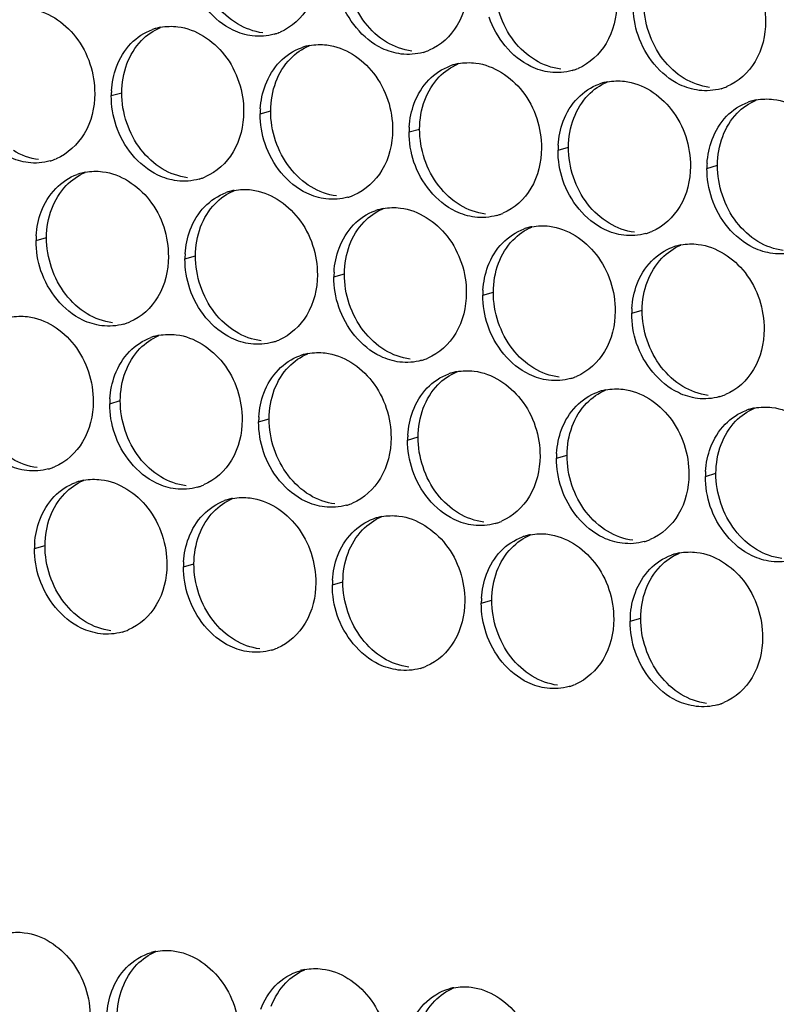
# Paper-space layout '45651_1_3' of a CAD drawing. Header units: millimetres. Extents: x -231 to 594, y 0 to 420.
# Tile 229 of 247: x 121 to 129, y 280 to 290. Entities that reach past the tile are written whole.
import ezdxf

# ---------------------------------------------------------------- set-up
doc = ezdxf.new("R2010")
doc.units = ezdxf.units.MM
doc.header["$LTSCALE"] = 32.67
doc.layers.add('02___PRT_ALL_AXES', color=7, linetype='CONTINUOUS')

psp = doc.layouts.new('45651_1_3')

# ---------------------------------------------------------------- linework, layer by layer
at = {"layer": '02___PRT_ALL_AXES', "color": 7, "linetype": 'CONTINUOUS'}
for p, q in [((121.839, 289.589), (121.946, 289.619)), ((123.359, 289.403), (123.466, 289.434)), ((124.878, 289.218), (124.986, 289.248)), ((126.398, 289.032), (126.505, 289.063)), ((127.918, 288.847), (128.025, 288.878)), ((121.072, 288.109), (121.179, 288.14)), ((122.591, 287.924), (122.698, 287.954)), ((124.111, 287.738), (124.218, 287.769)), ((125.63, 287.553), (125.738, 287.583)), ((127.15, 287.367), (127.257, 287.398)), ((121.824, 286.444), (121.931, 286.475)), ((123.343, 286.258), (123.45, 286.289)), ((124.863, 286.073), (124.97, 286.104)), ((126.382, 285.887), (126.49, 285.918)), ((127.902, 285.702), (128.009, 285.733)), ((121.056, 284.964), (121.163, 284.995)), ((122.576, 284.779), (122.683, 284.809)), ((124.095, 284.593), (124.203, 284.624)), ((125.615, 284.408), (125.722, 284.438)), ((127.134, 284.222), (127.242, 284.253))]:
    psp.add_line(p, q, dxfattribs=at)
at = {"layer": '02___PRT_ALL_AXES', "color": 3, "linetype": 'CONTINUOUS'}
for centre, radius, start, end in [((122.445, 289.75), 0.547, 105.9406, 109.7675), ((122.446, 289.745), 0.552, 100.9772, 105.9383), ((123.352, 290.743), 0.547, 285.9406, 289.7675), ((123.352, 290.744), 0.548, 289.7729, 292.7369), ((123.964, 289.564), 0.547, 105.9406, 109.7675), ((123.966, 289.559), 0.552, 100.9772, 105.9383), ((124.872, 290.557), 0.547, 285.9406, 289.7675), ((124.871, 290.558), 0.548, 289.7729, 292.7369), ((125.484, 289.379), 0.547, 105.9406, 109.7675), ((125.485, 289.374), 0.552, 100.9772, 105.9383), ((126.391, 290.372), 0.547, 285.9406, 289.7675), ((126.391, 290.373), 0.548, 289.7729, 292.7369), ((127.005, 289.188), 0.552, 100.9772, 105.9383), ((122.731, 289.584), 0.892, 176.518, 179.7169), ((127.003, 289.193), 0.547, 105.9406, 109.7675), ((127.911, 290.186), 0.547, 285.9406, 289.7675), ((127.91, 290.187), 0.548, 289.7729, 292.7369), ((128.523, 289.008), 0.547, 105.9406, 109.7675), ((128.524, 289.003), 0.552, 100.9772, 105.9383), ((124.251, 289.399), 0.892, 176.518, 179.7169), ((125.77, 289.213), 0.892, 176.518, 179.7169), ((127.29, 289.028), 0.892, 176.518, 179.7169), ((121.065, 289.448), 0.547, 285.9406, 289.7675), ((121.064, 289.45), 0.548, 289.7729, 292.7369), ((128.809, 288.842), 0.892, 176.518, 179.7169), ((121.677, 288.27), 0.547, 105.9406, 109.7675), ((121.679, 288.265), 0.552, 100.9772, 105.9383), ((122.585, 289.263), 0.547, 285.9406, 289.7675), ((122.584, 289.264), 0.548, 289.7729, 292.7369), ((123.198, 288.08), 0.552, 100.9772, 105.9383), ((123.197, 288.085), 0.547, 105.9406, 109.7675), ((124.104, 289.077), 0.547, 285.9406, 289.7675), ((124.104, 289.079), 0.548, 289.7729, 292.7369), ((124.716, 287.899), 0.547, 105.9406, 109.7675), ((124.718, 287.894), 0.552, 100.9772, 105.9383), ((125.624, 288.892), 0.547, 285.9406, 289.7675), ((125.623, 288.893), 0.548, 289.7729, 292.7369), ((126.236, 287.714), 0.547, 105.9406, 109.7675), ((126.237, 287.709), 0.552, 100.9772, 105.9383), ((121.964, 288.105), 0.892, 176.518, 179.7169), ((127.143, 288.706), 0.547, 285.9406, 289.7675), ((127.143, 288.708), 0.548, 289.7729, 292.7369), ((127.755, 287.528), 0.547, 105.9406, 109.7675), ((127.757, 287.523), 0.552, 100.9772, 105.9383), ((123.483, 287.919), 0.892, 176.518, 179.7169), ((125.003, 287.734), 0.892, 176.518, 179.7169), ((126.522, 287.548), 0.892, 176.518, 179.7169), ((128.042, 287.363), 0.892, 176.518, 179.7169), ((121.817, 287.783), 0.547, 285.9406, 289.7675), ((121.817, 287.784), 0.548, 289.7729, 292.7369), ((122.429, 286.605), 0.547, 105.9406, 109.7675), ((122.431, 286.6), 0.552, 100.9772, 105.9383), ((123.337, 287.598), 0.547, 285.9406, 289.7675), ((123.336, 287.599), 0.548, 289.7729, 292.7369), ((123.949, 286.419), 0.547, 105.9406, 109.7675), ((123.95, 286.414), 0.552, 100.9772, 105.9383), ((124.856, 287.412), 0.547, 285.9406, 289.7675), ((124.856, 287.414), 0.548, 289.7729, 292.7369), ((125.468, 286.234), 0.547, 105.9406, 109.7675), ((125.47, 286.229), 0.552, 100.9772, 105.9383), ((126.376, 287.227), 0.547, 285.9406, 289.7675), ((126.375, 287.228), 0.548, 289.7729, 292.7369), ((126.988, 286.048), 0.547, 105.9406, 109.7675), ((126.989, 286.043), 0.552, 100.9772, 105.9383), ((127.895, 287.041), 0.547, 285.9406, 289.7675), ((127.895, 287.043), 0.548, 289.7729, 292.7369), ((122.716, 286.439), 0.892, 176.518, 179.7169), ((124.235, 286.254), 0.892, 176.518, 179.7169), ((128.507, 285.863), 0.547, 105.9406, 109.7675), ((128.509, 285.858), 0.552, 100.9772, 105.9383), ((125.755, 286.068), 0.892, 176.518, 179.7169), ((127.274, 285.883), 0.892, 176.518, 179.7169), ((121.049, 286.303), 0.547, 285.9406, 289.7675), ((121.049, 286.305), 0.548, 289.7729, 292.7369), ((128.794, 285.698), 0.892, 176.518, 179.7169), ((121.662, 285.125), 0.547, 105.9406, 109.7675), ((121.663, 285.12), 0.552, 100.9772, 105.9383), ((122.569, 286.118), 0.547, 285.9406, 289.7675), ((122.569, 286.119), 0.548, 289.7729, 292.7369), ((123.181, 284.94), 0.547, 105.9406, 109.7675), ((123.183, 284.935), 0.552, 100.9772, 105.9383), ((124.089, 285.933), 0.547, 285.9406, 289.7675), ((124.088, 285.934), 0.548, 289.7729, 292.7369), ((124.701, 284.754), 0.547, 105.9406, 109.7675), ((124.702, 284.749), 0.552, 100.9772, 105.9383), ((125.608, 285.747), 0.547, 285.9406, 289.7675), ((125.608, 285.748), 0.548, 289.7729, 292.7369), ((126.222, 284.564), 0.552, 100.9772, 105.9383), ((121.948, 284.96), 0.892, 176.518, 179.7169), ((126.22, 284.569), 0.547, 105.9406, 109.7675), ((127.128, 285.562), 0.547, 285.9406, 289.7675), ((127.127, 285.563), 0.548, 289.7729, 292.7369), ((127.74, 284.383), 0.547, 105.9406, 109.7675), ((127.741, 284.378), 0.552, 100.9772, 105.9383), ((123.468, 284.774), 0.892, 176.518, 179.7169), ((124.987, 284.589), 0.892, 176.518, 179.7169), ((126.507, 284.403), 0.892, 176.518, 179.7169), ((128.026, 284.218), 0.892, 176.518, 179.7169), ((121.801, 284.638), 0.547, 285.9406, 289.7675), ((121.801, 284.64), 0.548, 289.7729, 292.7369), ((123.321, 284.453), 0.547, 285.9406, 289.7675), ((123.321, 284.454), 0.548, 289.7729, 292.7369), ((124.841, 284.267), 0.547, 285.9406, 289.7675), ((124.84, 284.269), 0.548, 289.7729, 292.7369), ((126.36, 284.082), 0.547, 285.9406, 289.7675), ((126.36, 284.083), 0.548, 289.7729, 292.7369), ((127.879, 283.898), 0.548, 289.7729, 292.7369), ((127.88, 283.896), 0.547, 285.9406, 289.7675), ((122.399, 280.31), 0.552, 100.9772, 105.9383), ((123.919, 280.125), 0.552, 100.9772, 105.9383), ((125.439, 279.939), 0.552, 100.9772, 105.9383)]:
    psp.add_arc(centre, radius, start, end, dxfattribs=at)
for points, knots in [([(127.845, 291.216), (128.029, 291.193), (128.393, 290.952), (128.517, 290.551), (128.516, 290.347)], [0, 0, 0, 0, 0.476473, 1, 1, 1, 1]), ([(123.958, 290.904), (123.957, 290.762), (123.894, 290.486), (123.681, 290.288), (123.563, 290.238)], [0, 0, 0, 0, 0.525086, 1, 1, 1, 1]), ([(123.278, 290.2), (123.211, 290.208), (122.93, 290.292), (122.727, 290.553), (122.657, 290.761)], [0, 0, 0, 0, 0.236458, 1, 1, 1, 1]), ([(125.477, 290.718), (125.476, 290.577), (125.413, 290.301), (125.201, 290.102), (125.083, 290.053)], [0, 0, 0, 0, 0.525086, 1, 1, 1, 1]), ([(124.798, 290.014), (124.73, 290.023), (124.45, 290.106), (124.246, 290.367), (124.176, 290.576)], [0, 0, 0, 0, 0.236458, 1, 1, 1, 1]), ([(126.997, 290.533), (126.996, 290.391), (126.933, 290.115), (126.721, 289.917), (126.603, 289.867)], [0, 0, 0, 0, 0.525086, 1, 1, 1, 1]), ([(120.999, 290.478), (121.183, 290.456), (121.547, 290.214), (121.671, 289.813), (121.67, 289.609)], [0, 0, 0, 0, 0.476473, 1, 1, 1, 1]), ([(126.317, 289.829), (126.25, 289.837), (125.97, 289.921), (125.766, 290.182), (125.696, 290.39)], [0, 0, 0, 0, 0.236458, 1, 1, 1, 1]), ([(128.516, 290.347), (128.516, 290.206), (128.453, 289.93), (128.24, 289.731), (128.122, 289.682)], [0, 0, 0, 0, 0.525086, 1, 1, 1, 1]), ([(122.519, 290.293), (122.703, 290.27), (123.066, 290.029), (123.191, 289.628), (123.19, 289.424)], [0, 0, 0, 0, 0.476473, 1, 1, 1, 1]), ([(127.837, 289.643), (127.769, 289.652), (127.489, 289.735), (127.285, 289.996), (127.215, 290.205)], [0, 0, 0, 0, 0.236458, 1, 1, 1, 1]), ([(124.038, 290.107), (124.222, 290.085), (124.586, 289.843), (124.711, 289.442), (124.71, 289.238)], [0, 0, 0, 0, 0.476473, 1, 1, 1, 1]), ([(125.558, 289.922), (125.742, 289.899), (126.105, 289.658), (126.23, 289.257), (126.229, 289.053)], [0, 0, 0, 0, 0.476473, 1, 1, 1, 1]), ([(127.077, 289.736), (127.262, 289.714), (127.625, 289.472), (127.75, 289.071), (127.749, 288.867)], [0, 0, 0, 0, 0.476473, 1, 1, 1, 1]), ([(121.67, 289.609), (121.67, 289.468), (121.607, 289.192), (121.394, 288.994), (121.276, 288.944)], [0, 0, 0, 0, 0.525086, 1, 1, 1, 1]), ([(128.597, 289.551), (128.781, 289.528), (129.145, 289.287), (129.269, 288.886), (129.268, 288.682)], [0, 0, 0, 0, 0.476473, 1, 1, 1, 1]), ([(120.991, 288.906), (120.924, 288.914), (120.643, 288.998), (120.44, 289.259), (120.37, 289.467)], [0, 0, 0, 0, 0.236458, 1, 1, 1, 1]), ([(123.19, 289.424), (123.189, 289.283), (123.126, 289.006), (122.914, 288.808), (122.796, 288.759)], [0, 0, 0, 0, 0.525086, 1, 1, 1, 1]), ([(122.511, 288.72), (122.443, 288.728), (122.163, 288.812), (121.959, 289.073), (121.889, 289.282)], [0, 0, 0, 0, 0.236458, 1, 1, 1, 1]), ([(124.71, 289.238), (124.709, 289.097), (124.646, 288.821), (124.433, 288.623), (124.316, 288.573)], [0, 0, 0, 0, 0.525086, 1, 1, 1, 1]), ([(124.03, 288.535), (123.963, 288.543), (123.682, 288.627), (123.479, 288.888), (123.409, 289.096)], [0, 0, 0, 0, 0.236458, 1, 1, 1, 1]), ([(126.229, 289.053), (126.228, 288.912), (126.165, 288.635), (125.953, 288.437), (125.835, 288.388)], [0, 0, 0, 0, 0.525086, 1, 1, 1, 1]), ([(125.55, 288.349), (125.482, 288.357), (125.202, 288.441), (124.998, 288.702), (124.928, 288.911)], [0, 0, 0, 0, 0.236458, 1, 1, 1, 1]), ([(127.749, 288.867), (127.748, 288.726), (127.685, 288.45), (127.473, 288.252), (127.355, 288.202)], [0, 0, 0, 0, 0.525086, 1, 1, 1, 1]), ([(121.751, 288.813), (121.935, 288.79), (122.299, 288.549), (122.423, 288.148), (122.422, 287.944)], [0, 0, 0, 0, 0.476473, 1, 1, 1, 1]), ([(127.069, 288.164), (127.002, 288.172), (126.722, 288.256), (126.518, 288.517), (126.448, 288.725)], [0, 0, 0, 0, 0.236458, 1, 1, 1, 1]), ([(123.271, 288.627), (123.455, 288.605), (123.818, 288.364), (123.943, 287.963), (123.942, 287.759)], [0, 0, 0, 0, 0.476473, 1, 1, 1, 1]), ([(128.589, 287.978), (128.522, 287.986), (128.241, 288.07), (128.037, 288.331), (127.968, 288.54)], [0, 0, 0, 0, 0.236458, 1, 1, 1, 1]), ([(124.79, 288.442), (124.974, 288.419), (125.338, 288.178), (125.463, 287.777), (125.462, 287.573)], [0, 0, 0, 0, 0.476473, 1, 1, 1, 1]), ([(126.31, 288.256), (126.494, 288.234), (126.857, 287.993), (126.982, 287.592), (126.981, 287.388)], [0, 0, 0, 0, 0.476473, 1, 1, 1, 1]), ([(127.829, 288.071), (128.014, 288.048), (128.377, 287.807), (128.502, 287.406), (128.501, 287.202)], [0, 0, 0, 0, 0.476473, 1, 1, 1, 1]), ([(122.422, 287.944), (122.422, 287.803), (122.359, 287.527), (122.146, 287.328), (122.028, 287.279)], [0, 0, 0, 0, 0.525086, 1, 1, 1, 1]), ([(121.743, 287.24), (121.676, 287.249), (121.395, 287.332), (121.192, 287.593), (121.122, 287.802)], [0, 0, 0, 0, 0.236458, 1, 1, 1, 1]), ([(123.942, 287.759), (123.941, 287.617), (123.878, 287.341), (123.666, 287.143), (123.548, 287.093)], [0, 0, 0, 0, 0.525086, 1, 1, 1, 1]), ([(123.263, 287.055), (123.195, 287.063), (122.915, 287.147), (122.711, 287.408), (122.641, 287.616)], [0, 0, 0, 0, 0.236458, 1, 1, 1, 1]), ([(125.462, 287.573), (125.461, 287.432), (125.398, 287.156), (125.185, 286.957), (125.068, 286.908)], [0, 0, 0, 0, 0.525086, 1, 1, 1, 1]), ([(124.782, 286.869), (124.715, 286.878), (124.434, 286.962), (124.231, 287.223), (124.161, 287.431)], [0, 0, 0, 0, 0.236458, 1, 1, 1, 1]), ([(120.983, 287.333), (121.168, 287.311), (121.531, 287.07), (121.656, 286.668), (121.655, 286.464)], [0, 0, 0, 0, 0.476473, 1, 1, 1, 1]), ([(126.981, 287.388), (126.98, 287.246), (126.918, 286.97), (126.705, 286.772), (126.587, 286.723)], [0, 0, 0, 0, 0.525086, 1, 1, 1, 1]), ([(126.302, 286.684), (126.234, 286.692), (125.954, 286.776), (125.75, 287.037), (125.68, 287.245)], [0, 0, 0, 0, 0.236458, 1, 1, 1, 1]), ([(122.503, 287.148), (122.687, 287.125), (123.051, 286.884), (123.175, 286.483), (123.174, 286.279)], [0, 0, 0, 0, 0.476473, 1, 1, 1, 1]), ([(128.501, 287.202), (128.5, 287.061), (128.437, 286.785), (128.225, 286.586), (128.107, 286.537)], [0, 0, 0, 0, 0.525086, 1, 1, 1, 1]), ([(127.822, 286.498), (127.754, 286.507), (127.474, 286.591), (127.27, 286.852), (127.2, 287.06)], [0, 0, 0, 0, 0.236458, 1, 1, 1, 1]), ([(124.023, 286.962), (124.207, 286.94), (124.57, 286.699), (124.695, 286.298), (124.694, 286.094)], [0, 0, 0, 0, 0.476473, 1, 1, 1, 1]), ([(125.542, 286.777), (125.726, 286.754), (126.09, 286.513), (126.215, 286.112), (126.214, 285.908)], [0, 0, 0, 0, 0.476473, 1, 1, 1, 1]), ([(127.062, 286.591), (127.246, 286.569), (127.609, 286.328), (127.734, 285.927), (127.733, 285.723)], [0, 0, 0, 0, 0.476473, 1, 1, 1, 1]), ([(121.655, 286.464), (121.654, 286.323), (121.591, 286.047), (121.379, 285.849), (121.261, 285.799)], [0, 0, 0, 0, 0.525086, 1, 1, 1, 1]), ([(120.976, 285.761), (120.908, 285.769), (120.628, 285.853), (120.424, 286.114), (120.354, 286.322)], [0, 0, 0, 0, 0.236458, 1, 1, 1, 1]), ([(128.581, 286.406), (128.766, 286.383), (129.129, 286.142), (129.254, 285.741), (129.253, 285.537)], [0, 0, 0, 0, 0.476473, 1, 1, 1, 1]), ([(123.174, 286.279), (123.174, 286.138), (123.111, 285.861), (122.898, 285.663), (122.78, 285.614)], [0, 0, 0, 0, 0.525086, 1, 1, 1, 1]), ([(122.495, 285.575), (122.428, 285.583), (122.147, 285.667), (121.944, 285.928), (121.874, 286.137)], [0, 0, 0, 0, 0.236458, 1, 1, 1, 1]), ([(124.694, 286.094), (124.693, 285.952), (124.63, 285.676), (124.418, 285.478), (124.3, 285.428)], [0, 0, 0, 0, 0.525086, 1, 1, 1, 1]), ([(124.015, 285.39), (123.947, 285.398), (123.667, 285.482), (123.463, 285.743), (123.393, 285.951)], [0, 0, 0, 0, 0.236458, 1, 1, 1, 1]), ([(126.214, 285.908), (126.213, 285.767), (126.15, 285.491), (125.937, 285.292), (125.82, 285.243)], [0, 0, 0, 0, 0.525086, 1, 1, 1, 1]), ([(125.534, 285.204), (125.467, 285.212), (125.186, 285.296), (124.983, 285.557), (124.913, 285.766)], [0, 0, 0, 0, 0.236458, 1, 1, 1, 1]), ([(127.733, 285.723), (127.733, 285.581), (127.67, 285.305), (127.457, 285.107), (127.339, 285.057)], [0, 0, 0, 0, 0.525086, 1, 1, 1, 1]), ([(121.735, 285.668), (121.92, 285.645), (122.283, 285.404), (122.408, 285.003), (122.407, 284.799)], [0, 0, 0, 0, 0.476473, 1, 1, 1, 1]), ([(127.054, 285.019), (126.986, 285.027), (126.706, 285.111), (126.502, 285.372), (126.432, 285.58)], [0, 0, 0, 0, 0.236458, 1, 1, 1, 1]), ([(123.255, 285.482), (123.439, 285.46), (123.803, 285.219), (123.927, 284.818), (123.926, 284.614)], [0, 0, 0, 0, 0.476473, 1, 1, 1, 1]), ([(128.574, 284.833), (128.506, 284.842), (128.226, 284.925), (128.022, 285.186), (127.952, 285.395)], [0, 0, 0, 0, 0.236458, 1, 1, 1, 1]), ([(124.775, 285.297), (124.959, 285.274), (125.322, 285.033), (125.447, 284.632), (125.446, 284.428)], [0, 0, 0, 0, 0.476473, 1, 1, 1, 1]), ([(126.294, 285.112), (126.478, 285.089), (126.842, 284.848), (126.967, 284.447), (126.966, 284.243)], [0, 0, 0, 0, 0.476473, 1, 1, 1, 1]), ([(127.814, 284.926), (127.998, 284.904), (128.361, 284.662), (128.486, 284.261), (128.485, 284.057)], [0, 0, 0, 0, 0.476473, 1, 1, 1, 1]), ([(122.407, 284.799), (122.406, 284.658), (122.343, 284.382), (122.131, 284.183), (122.013, 284.134)], [0, 0, 0, 0, 0.525086, 1, 1, 1, 1]), ([(121.728, 284.095), (121.66, 284.104), (121.38, 284.188), (121.176, 284.449), (121.106, 284.657)], [0, 0, 0, 0, 0.236458, 1, 1, 1, 1]), ([(123.926, 284.614), (123.926, 284.473), (123.863, 284.196), (123.65, 283.998), (123.532, 283.949)], [0, 0, 0, 0, 0.525086, 1, 1, 1, 1]), ([(123.247, 283.91), (123.18, 283.918), (122.899, 284.002), (122.696, 284.263), (122.626, 284.472)], [0, 0, 0, 0, 0.236458, 1, 1, 1, 1]), ([(125.446, 284.428), (125.445, 284.287), (125.382, 284.011), (125.17, 283.813), (125.052, 283.763)], [0, 0, 0, 0, 0.525086, 1, 1, 1, 1]), ([(124.767, 283.725), (124.699, 283.733), (124.419, 283.817), (124.215, 284.078), (124.145, 284.286)], [0, 0, 0, 0, 0.236458, 1, 1, 1, 1]), ([(126.966, 284.243), (126.965, 284.102), (126.902, 283.825), (126.689, 283.627), (126.572, 283.578)], [0, 0, 0, 0, 0.525086, 1, 1, 1, 1]), ([(126.286, 283.539), (126.219, 283.547), (125.938, 283.631), (125.735, 283.892), (125.665, 284.101)], [0, 0, 0, 0, 0.236458, 1, 1, 1, 1]), ([(128.485, 284.057), (128.485, 283.916), (128.422, 283.64), (128.209, 283.442), (128.091, 283.392)], [0, 0, 0, 0, 0.525086, 1, 1, 1, 1]), ([(127.806, 283.354), (127.738, 283.362), (127.458, 283.446), (127.254, 283.707), (127.184, 283.915)], [0, 0, 0, 0, 0.236458, 1, 1, 1, 1]), ([(120.952, 281.043), (121.137, 281.021), (121.5, 280.78), (121.625, 280.379), (121.624, 280.175)], [0, 0, 0, 0, 0.476473, 1, 1, 1, 1]), ([(122.472, 280.858), (122.656, 280.835), (123.02, 280.594), (123.144, 280.193), (123.143, 279.989)], [0, 0, 0, 0, 0.476473, 1, 1, 1, 1]), ([(123.991, 280.672), (124.176, 280.65), (124.539, 280.409), (124.664, 280.008), (124.663, 279.804)], [0, 0, 0, 0, 0.476473, 1, 1, 1, 1]), ([(125.511, 280.487), (125.695, 280.464), (126.059, 280.223), (126.184, 279.822), (126.183, 279.618)], [0, 0, 0, 0, 0.476473, 1, 1, 1, 1])]:
    psp.add_open_spline(points, degree=3, knots=knots, dxfattribs=at)
at = {"layer": '02___PRT_ALL_AXES', "color": 7, "linetype": 'CONTINUOUS'}
for points in [[(124.429, 290.334), (124.304, 290.495), (124.233, 290.71), (124.234, 290.914)], [(125.948, 290.148), (125.823, 290.309), (125.752, 290.524), (125.753, 290.728)], [(127.468, 289.963), (127.343, 290.124), (127.272, 290.339), (127.273, 290.543)], [(123.127, 290.322), (123.043, 290.373), (122.969, 290.441), (122.909, 290.519)], [(124.647, 290.136), (124.563, 290.187), (124.489, 290.256), (124.429, 290.334)], [(122.147, 290.151), (122.201, 290.208), (122.268, 290.254), (122.341, 290.285)], [(123.386, 290.23), (123.295, 290.242), (123.205, 290.275), (123.127, 290.322)], [(121.999, 289.914), (122.032, 290.001), (122.082, 290.084), (122.147, 290.151)], [(124.905, 290.045), (124.814, 290.056), (124.725, 290.089), (124.647, 290.136)], [(126.167, 289.951), (126.083, 290.002), (126.008, 290.071), (125.948, 290.148)], [(123.667, 289.966), (123.721, 290.022), (123.788, 290.069), (123.86, 290.099)], [(123.519, 289.729), (123.552, 289.816), (123.602, 289.899), (123.667, 289.966)], [(126.425, 289.86), (126.334, 289.871), (126.245, 289.904), (126.167, 289.951)], [(127.686, 289.765), (127.602, 289.816), (127.528, 289.885), (127.468, 289.963)], [(121.946, 289.619), (121.947, 289.719), (121.964, 289.821), (121.999, 289.914)], [(125.186, 289.78), (125.241, 289.837), (125.307, 289.883), (125.38, 289.914)], [(123.466, 289.434), (123.467, 289.534), (123.484, 289.635), (123.519, 289.729)], [(125.039, 289.543), (125.071, 289.63), (125.121, 289.713), (125.186, 289.78)], [(126.706, 289.595), (126.76, 289.651), (126.827, 289.698), (126.899, 289.728)], [(127.944, 289.674), (127.854, 289.685), (127.764, 289.718), (127.686, 289.765)], [(122.142, 289.039), (122.017, 289.201), (121.945, 289.415), (121.946, 289.619)], [(124.986, 289.248), (124.986, 289.348), (125.003, 289.45), (125.039, 289.543)], [(126.558, 289.358), (126.591, 289.445), (126.641, 289.528), (126.706, 289.595)], [(128.225, 289.409), (128.28, 289.466), (128.347, 289.512), (128.419, 289.543)], [(123.661, 288.854), (123.536, 289.015), (123.465, 289.23), (123.466, 289.434)], [(126.505, 289.063), (126.506, 289.163), (126.523, 289.264), (126.558, 289.358)], [(128.078, 289.172), (128.11, 289.259), (128.161, 289.342), (128.225, 289.409)], [(125.181, 288.668), (125.056, 288.83), (124.985, 289.044), (124.986, 289.248)], [(128.025, 288.878), (128.025, 288.977), (128.043, 289.079), (128.078, 289.172)], [(121.098, 288.936), (121.008, 288.947), (120.918, 288.98), (120.84, 289.028)], [(122.36, 288.842), (122.276, 288.893), (122.202, 288.962), (122.142, 289.039)], [(126.7, 288.483), (126.575, 288.644), (126.504, 288.859), (126.505, 289.063)], [(122.618, 288.751), (122.527, 288.762), (122.438, 288.795), (122.36, 288.842)], [(123.879, 288.657), (123.796, 288.707), (123.721, 288.776), (123.661, 288.854)], [(128.22, 288.297), (128.095, 288.459), (128.024, 288.674), (128.025, 288.878)], [(121.379, 288.672), (121.434, 288.728), (121.501, 288.775), (121.573, 288.805)], [(121.232, 288.434), (121.265, 288.521), (121.315, 288.605), (121.379, 288.672)], [(122.899, 288.486), (122.953, 288.542), (123.02, 288.589), (123.093, 288.619)], [(124.138, 288.565), (124.047, 288.576), (123.957, 288.609), (123.879, 288.657)], [(125.399, 288.471), (125.315, 288.522), (125.241, 288.591), (125.181, 288.668)], [(121.179, 288.14), (121.179, 288.239), (121.197, 288.341), (121.232, 288.434)], [(122.751, 288.249), (122.784, 288.336), (122.834, 288.419), (122.899, 288.486)], [(124.419, 288.301), (124.473, 288.357), (124.54, 288.404), (124.612, 288.434)], [(125.657, 288.38), (125.566, 288.391), (125.477, 288.424), (125.399, 288.471)], [(126.919, 288.286), (126.835, 288.337), (126.76, 288.405), (126.7, 288.483)], [(122.698, 287.954), (122.699, 288.054), (122.716, 288.155), (122.751, 288.249)], [(124.271, 288.063), (124.304, 288.151), (124.354, 288.234), (124.419, 288.301)], [(125.938, 288.115), (125.993, 288.171), (126.059, 288.218), (126.132, 288.248)], [(127.177, 288.194), (127.086, 288.205), (126.997, 288.238), (126.919, 288.286)], [(128.438, 288.1), (128.354, 288.151), (128.28, 288.22), (128.22, 288.297)], [(121.374, 287.56), (121.249, 287.721), (121.178, 287.936), (121.179, 288.14)], [(124.218, 287.769), (124.219, 287.869), (124.236, 287.97), (124.271, 288.063)], [(125.791, 287.878), (125.823, 287.965), (125.874, 288.048), (125.938, 288.115)], [(127.458, 287.93), (127.512, 287.986), (127.579, 288.033), (127.651, 288.063)], [(128.696, 288.009), (128.606, 288.02), (128.516, 288.053), (128.438, 288.1)], [(122.894, 287.374), (122.769, 287.536), (122.697, 287.75), (122.698, 287.954)], [(127.31, 287.692), (127.343, 287.78), (127.393, 287.863), (127.458, 287.93)], [(125.738, 287.583), (125.738, 287.683), (125.755, 287.785), (125.791, 287.878)], [(124.413, 287.189), (124.288, 287.35), (124.217, 287.565), (124.218, 287.769)], [(127.257, 287.398), (127.258, 287.498), (127.275, 287.599), (127.31, 287.692)], [(121.592, 287.362), (121.508, 287.413), (121.434, 287.482), (121.374, 287.56)], [(125.933, 287.003), (125.808, 287.165), (125.737, 287.379), (125.738, 287.583)], [(121.85, 287.271), (121.76, 287.282), (121.67, 287.315), (121.592, 287.362)], [(123.112, 287.177), (123.028, 287.228), (122.954, 287.297), (122.894, 287.374)], [(127.452, 286.818), (127.327, 286.979), (127.256, 287.194), (127.257, 287.398)], [(122.131, 287.006), (122.186, 287.063), (122.253, 287.109), (122.325, 287.14)], [(123.37, 287.086), (123.279, 287.097), (123.19, 287.13), (123.112, 287.177)], [(124.631, 286.991), (124.548, 287.042), (124.473, 287.111), (124.413, 287.189)], [(121.984, 286.769), (122.017, 286.856), (122.067, 286.939), (122.131, 287.006)], [(123.651, 286.821), (123.705, 286.877), (123.772, 286.924), (123.845, 286.954)], [(124.89, 286.9), (124.799, 286.911), (124.709, 286.944), (124.631, 286.991)], [(126.151, 286.806), (126.067, 286.857), (125.993, 286.926), (125.933, 287.003)], [(123.503, 286.584), (123.536, 286.671), (123.586, 286.754), (123.651, 286.821)], [(127.671, 286.621), (127.587, 286.671), (127.512, 286.74), (127.452, 286.818)], [(121.931, 286.475), (121.931, 286.574), (121.949, 286.676), (121.984, 286.769)], [(125.171, 286.635), (125.225, 286.692), (125.292, 286.739), (125.364, 286.769)], [(126.409, 286.715), (126.319, 286.726), (126.229, 286.759), (126.151, 286.806)], [(125.023, 286.398), (125.056, 286.485), (125.106, 286.568), (125.171, 286.635)], [(127.929, 286.529), (127.838, 286.54), (127.749, 286.573), (127.671, 286.621)], [(123.45, 286.289), (123.451, 286.389), (123.468, 286.49), (123.503, 286.584)], [(126.69, 286.45), (126.745, 286.506), (126.811, 286.553), (126.884, 286.583)], [(122.126, 285.894), (122.001, 286.056), (121.93, 286.271), (121.931, 286.475)], [(126.543, 286.213), (126.575, 286.3), (126.626, 286.383), (126.69, 286.45)], [(124.97, 286.104), (124.971, 286.203), (124.988, 286.305), (125.023, 286.398)], [(128.21, 286.264), (128.264, 286.321), (128.331, 286.368), (128.403, 286.398)], [(123.646, 285.709), (123.521, 285.87), (123.449, 286.085), (123.45, 286.289)], [(126.49, 285.918), (126.49, 286.018), (126.507, 286.119), (126.543, 286.213)], [(128.062, 286.027), (128.095, 286.114), (128.145, 286.197), (128.21, 286.264)], [(125.165, 285.523), (125.04, 285.685), (124.969, 285.9), (124.97, 286.104)], [(128.009, 285.733), (128.01, 285.832), (128.027, 285.934), (128.062, 286.027)], [(126.685, 285.338), (126.56, 285.499), (126.489, 285.714), (126.49, 285.918)], [(121.083, 285.791), (120.992, 285.802), (120.903, 285.835), (120.825, 285.883)], [(122.344, 285.697), (122.26, 285.748), (122.186, 285.817), (122.126, 285.894)], [(123.864, 285.512), (123.78, 285.563), (123.706, 285.631), (123.646, 285.709)], [(128.204, 285.153), (128.08, 285.314), (128.008, 285.529), (128.009, 285.733)], [(121.364, 285.527), (121.418, 285.583), (121.485, 285.63), (121.557, 285.66)], [(122.602, 285.606), (122.512, 285.617), (122.422, 285.65), (122.344, 285.697)], [(121.216, 285.289), (121.249, 285.377), (121.299, 285.46), (121.364, 285.527)], [(124.122, 285.42), (124.031, 285.431), (123.942, 285.464), (123.864, 285.512)], [(125.383, 285.326), (125.3, 285.377), (125.225, 285.446), (125.165, 285.523)], [(122.883, 285.341), (122.938, 285.398), (123.005, 285.444), (123.077, 285.475)], [(122.736, 285.104), (122.769, 285.191), (122.819, 285.274), (122.883, 285.341)], [(125.642, 285.235), (125.551, 285.246), (125.461, 285.279), (125.383, 285.326)], [(126.903, 285.141), (126.819, 285.192), (126.745, 285.26), (126.685, 285.338)], [(121.163, 284.995), (121.164, 285.095), (121.181, 285.196), (121.216, 285.289)], [(124.403, 285.156), (124.458, 285.212), (124.524, 285.259), (124.597, 285.289)], [(122.683, 284.809), (122.683, 284.909), (122.701, 285.011), (122.736, 285.104)], [(124.255, 284.918), (124.288, 285.006), (124.338, 285.089), (124.403, 285.156)], [(125.923, 284.97), (125.977, 285.027), (126.044, 285.073), (126.116, 285.104)], [(127.161, 285.049), (127.071, 285.061), (126.981, 285.094), (126.903, 285.141)], [(128.423, 284.955), (128.339, 285.006), (128.264, 285.075), (128.204, 285.153)], [(121.358, 284.415), (121.234, 284.576), (121.162, 284.791), (121.163, 284.995)], [(124.203, 284.624), (124.203, 284.724), (124.22, 284.825), (124.255, 284.918)], [(125.775, 284.733), (125.808, 284.82), (125.858, 284.903), (125.923, 284.97)], [(127.442, 284.785), (127.497, 284.841), (127.564, 284.888), (127.636, 284.918)], [(128.681, 284.864), (128.59, 284.875), (128.501, 284.908), (128.423, 284.955)], [(122.878, 284.229), (122.753, 284.391), (122.682, 284.605), (122.683, 284.809)], [(125.722, 284.438), (125.723, 284.538), (125.74, 284.64), (125.775, 284.733)], [(127.295, 284.548), (127.327, 284.635), (127.378, 284.718), (127.442, 284.785)], [(124.398, 284.044), (124.273, 284.205), (124.202, 284.42), (124.203, 284.624)], [(127.242, 284.253), (127.242, 284.353), (127.259, 284.454), (127.295, 284.548)], [(121.577, 284.218), (121.493, 284.268), (121.418, 284.337), (121.358, 284.415)], [(125.917, 283.858), (125.792, 284.02), (125.721, 284.234), (125.722, 284.438)], [(121.835, 284.126), (121.744, 284.137), (121.655, 284.17), (121.577, 284.218)], [(123.096, 284.032), (123.012, 284.083), (122.938, 284.152), (122.878, 284.229)], [(127.437, 283.673), (127.312, 283.834), (127.241, 284.049), (127.242, 284.253)], [(123.354, 283.941), (123.264, 283.952), (123.174, 283.985), (123.096, 284.032)], [(124.616, 283.847), (124.532, 283.897), (124.458, 283.966), (124.398, 284.044)], [(124.874, 283.755), (124.783, 283.766), (124.694, 283.799), (124.616, 283.847)], [(126.135, 283.661), (126.052, 283.712), (125.977, 283.781), (125.917, 283.858)], [(126.394, 283.57), (126.303, 283.581), (126.214, 283.614), (126.135, 283.661)], [(127.655, 283.476), (127.571, 283.526), (127.497, 283.595), (127.437, 283.673)], [(127.913, 283.384), (127.823, 283.395), (127.733, 283.428), (127.655, 283.476)], [(122.1, 280.717), (122.155, 280.773), (122.222, 280.82), (122.294, 280.85)], [(121.953, 280.479), (121.986, 280.567), (122.036, 280.65), (122.1, 280.717)], [(123.62, 280.531), (123.674, 280.587), (123.741, 280.634), (123.813, 280.664)], [(121.9, 280.185), (121.9, 280.285), (121.918, 280.386), (121.953, 280.479)], [(123.472, 280.294), (123.505, 280.381), (123.555, 280.464), (123.62, 280.531)], [(125.14, 280.346), (125.194, 280.402), (125.261, 280.449), (125.333, 280.479)], [(124.992, 280.108), (125.025, 280.196), (125.075, 280.279), (125.14, 280.346)]]:
    psp.add_open_spline(points, degree=3, dxfattribs=at)
at = {"layer": '02___PRT_ALL_AXES', "color": 3, "linetype": 'CONTINUOUS'}
for points in [[(127.215, 290.205), (127.182, 290.303), (127.165, 290.408), (127.166, 290.512)], [(122.04, 290.121), (122.101, 290.184), (122.177, 290.235), (122.26, 290.264)], [(122.341, 290.287), (122.399, 290.298), (122.46, 290.3), (122.519, 290.293)], [(123.502, 290.217), (123.43, 290.196), (123.353, 290.191), (123.278, 290.2)], [(121.892, 289.883), (121.925, 289.971), (121.975, 290.054), (122.04, 290.121)], [(123.559, 289.935), (123.62, 289.998), (123.697, 290.049), (123.779, 290.079)], [(123.861, 290.101), (123.919, 290.112), (123.979, 290.114), (124.038, 290.107)], [(125.022, 290.031), (124.95, 290.011), (124.872, 290.005), (124.798, 290.014)], [(123.412, 289.698), (123.445, 289.785), (123.495, 289.868), (123.559, 289.935)], [(125.38, 289.916), (125.438, 289.927), (125.499, 289.929), (125.558, 289.922)], [(121.841, 289.638), (121.846, 289.722), (121.863, 289.805), (121.892, 289.883)], [(125.079, 289.75), (125.14, 289.813), (125.217, 289.864), (125.299, 289.893)], [(126.541, 289.846), (126.469, 289.825), (126.392, 289.82), (126.317, 289.829)], [(124.931, 289.512), (124.964, 289.6), (125.014, 289.683), (125.079, 289.75)], [(126.9, 289.73), (126.958, 289.741), (127.018, 289.743), (127.077, 289.736)], [(123.36, 289.453), (123.366, 289.536), (123.382, 289.62), (123.412, 289.698)], [(126.599, 289.564), (126.659, 289.627), (126.736, 289.678), (126.819, 289.708)], [(128.061, 289.66), (127.989, 289.64), (127.911, 289.634), (127.837, 289.643)], [(121.889, 289.282), (121.856, 289.38), (121.839, 289.485), (121.839, 289.589)], [(126.451, 289.327), (126.484, 289.414), (126.534, 289.497), (126.599, 289.564)], [(128.419, 289.545), (128.477, 289.556), (128.538, 289.558), (128.597, 289.551)], [(124.88, 289.268), (124.885, 289.351), (124.902, 289.434), (124.931, 289.512)], [(128.118, 289.379), (128.179, 289.442), (128.256, 289.493), (128.338, 289.522)], [(123.409, 289.096), (123.376, 289.194), (123.358, 289.3), (123.359, 289.403)], [(126.4, 289.082), (126.405, 289.165), (126.422, 289.249), (126.451, 289.327)], [(127.97, 289.141), (128.003, 289.229), (128.053, 289.312), (128.118, 289.379)], [(124.928, 288.911), (124.895, 289.009), (124.878, 289.114), (124.878, 289.218)], [(127.919, 288.897), (127.924, 288.98), (127.941, 289.063), (127.97, 289.141)], [(126.448, 288.725), (126.415, 288.823), (126.397, 288.929), (126.398, 289.032)], [(121.215, 288.923), (121.143, 288.902), (121.065, 288.896), (120.991, 288.906)], [(121.573, 288.807), (121.632, 288.818), (121.692, 288.82), (121.751, 288.813)], [(127.968, 288.54), (127.935, 288.638), (127.917, 288.743), (127.918, 288.847)], [(121.272, 288.641), (121.333, 288.704), (121.41, 288.755), (121.492, 288.785)], [(122.735, 288.737), (122.663, 288.717), (122.585, 288.711), (122.511, 288.72)], [(121.125, 288.404), (121.157, 288.491), (121.208, 288.574), (121.272, 288.641)], [(123.093, 288.621), (123.151, 288.633), (123.212, 288.635), (123.271, 288.627)], [(122.792, 288.455), (122.853, 288.518), (122.929, 288.569), (123.012, 288.599)], [(124.254, 288.552), (124.182, 288.531), (124.105, 288.526), (124.03, 288.535)], [(122.644, 288.218), (122.677, 288.305), (122.727, 288.388), (122.792, 288.455)], [(124.613, 288.436), (124.671, 288.447), (124.731, 288.449), (124.79, 288.442)], [(121.073, 288.159), (121.078, 288.242), (121.095, 288.326), (121.125, 288.404)], [(124.311, 288.27), (124.372, 288.333), (124.449, 288.384), (124.531, 288.414)], [(125.774, 288.366), (125.702, 288.346), (125.624, 288.34), (125.55, 288.349)], [(122.593, 287.973), (122.598, 288.057), (122.615, 288.14), (122.644, 288.218)], [(124.164, 288.033), (124.197, 288.12), (124.247, 288.203), (124.311, 288.27)], [(125.831, 288.084), (125.892, 288.147), (125.969, 288.198), (126.051, 288.228)], [(126.132, 288.25), (126.19, 288.262), (126.251, 288.264), (126.31, 288.256)], [(127.293, 288.181), (127.221, 288.16), (127.144, 288.155), (127.069, 288.164)], [(121.122, 287.802), (121.089, 287.9), (121.071, 288.005), (121.072, 288.109)], [(124.112, 287.788), (124.118, 287.871), (124.134, 287.955), (124.164, 288.033)], [(125.683, 287.847), (125.716, 287.934), (125.766, 288.017), (125.831, 288.084)], [(127.351, 287.899), (127.411, 287.962), (127.488, 288.013), (127.571, 288.043)], [(127.652, 288.065), (127.71, 288.076), (127.771, 288.078), (127.829, 288.071)], [(122.641, 287.616), (122.608, 287.715), (122.591, 287.82), (122.591, 287.924)], [(128.813, 287.995), (128.741, 287.975), (128.663, 287.969), (128.589, 287.978)], [(125.632, 287.602), (125.637, 287.686), (125.654, 287.769), (125.683, 287.847)], [(127.203, 287.662), (127.236, 287.749), (127.286, 287.832), (127.351, 287.899)], [(124.161, 287.431), (124.128, 287.529), (124.11, 287.634), (124.111, 287.738)], [(127.152, 287.417), (127.157, 287.5), (127.174, 287.584), (127.203, 287.662)], [(125.68, 287.245), (125.647, 287.344), (125.63, 287.449), (125.63, 287.553)], [(120.806, 287.327), (120.864, 287.338), (120.925, 287.34), (120.983, 287.333)], [(127.2, 287.06), (127.167, 287.158), (127.15, 287.263), (127.15, 287.367)], [(121.967, 287.257), (121.895, 287.237), (121.818, 287.231), (121.743, 287.24)], [(122.024, 286.976), (122.085, 287.039), (122.162, 287.09), (122.244, 287.119)], [(122.325, 287.142), (122.384, 287.153), (122.444, 287.155), (122.503, 287.148)], [(123.487, 287.072), (123.415, 287.051), (123.337, 287.046), (123.263, 287.055)], [(121.877, 286.738), (121.909, 286.826), (121.96, 286.909), (122.024, 286.976)], [(123.544, 286.79), (123.605, 286.853), (123.681, 286.904), (123.764, 286.934)], [(123.845, 286.956), (123.903, 286.967), (123.964, 286.969), (124.023, 286.962)], [(125.006, 286.887), (124.934, 286.866), (124.857, 286.86), (124.782, 286.869)], [(121.825, 286.494), (121.83, 286.577), (121.847, 286.66), (121.877, 286.738)], [(123.396, 286.553), (123.429, 286.64), (123.479, 286.723), (123.544, 286.79)], [(125.063, 286.605), (125.124, 286.668), (125.201, 286.719), (125.283, 286.748)], [(125.365, 286.771), (125.423, 286.782), (125.483, 286.784), (125.542, 286.777)], [(126.526, 286.701), (126.454, 286.68), (126.376, 286.675), (126.302, 286.684)], [(123.345, 286.308), (123.35, 286.391), (123.367, 286.475), (123.396, 286.553)], [(124.916, 286.367), (124.949, 286.455), (124.999, 286.538), (125.063, 286.605)], [(126.583, 286.419), (126.644, 286.482), (126.721, 286.533), (126.803, 286.563)], [(126.884, 286.585), (126.942, 286.597), (127.003, 286.598), (127.062, 286.591)], [(128.046, 286.516), (127.974, 286.495), (127.896, 286.489), (127.822, 286.498)], [(121.874, 286.137), (121.841, 286.235), (121.823, 286.34), (121.824, 286.444)], [(126.435, 286.182), (126.468, 286.269), (126.518, 286.352), (126.583, 286.419)], [(128.404, 286.4), (128.462, 286.411), (128.523, 286.413), (128.581, 286.406)], [(124.865, 286.123), (124.87, 286.206), (124.886, 286.289), (124.916, 286.367)], [(128.103, 286.234), (128.163, 286.297), (128.24, 286.348), (128.323, 286.377)], [(123.393, 285.951), (123.36, 286.05), (123.343, 286.155), (123.343, 286.258)], [(127.955, 285.997), (127.988, 286.084), (128.038, 286.167), (128.103, 286.234)], [(126.384, 285.937), (126.389, 286.02), (126.406, 286.104), (126.435, 286.182)], [(124.913, 285.766), (124.88, 285.864), (124.862, 285.969), (124.863, 286.073)], [(127.904, 285.752), (127.909, 285.835), (127.926, 285.919), (127.955, 285.997)], [(126.432, 285.58), (126.399, 285.679), (126.382, 285.784), (126.382, 285.887)], [(121.2, 285.778), (121.128, 285.757), (121.05, 285.752), (120.976, 285.761)], [(121.257, 285.496), (121.318, 285.559), (121.394, 285.61), (121.477, 285.64)], [(121.558, 285.662), (121.616, 285.673), (121.677, 285.675), (121.735, 285.668)], [(127.952, 285.395), (127.919, 285.493), (127.902, 285.598), (127.902, 285.702)], [(122.719, 285.592), (122.647, 285.572), (122.57, 285.566), (122.495, 285.575)], [(121.109, 285.259), (121.142, 285.346), (121.192, 285.429), (121.257, 285.496)], [(122.776, 285.31), (122.837, 285.373), (122.914, 285.425), (122.996, 285.454)], [(123.077, 285.476), (123.136, 285.488), (123.196, 285.49), (123.255, 285.482)], [(124.239, 285.407), (124.167, 285.386), (124.089, 285.381), (124.015, 285.39)], [(122.629, 285.073), (122.661, 285.16), (122.712, 285.243), (122.776, 285.31)], [(124.597, 285.291), (124.655, 285.302), (124.716, 285.304), (124.775, 285.297)], [(121.058, 285.014), (121.063, 285.097), (121.08, 285.181), (121.109, 285.259)], [(124.296, 285.125), (124.357, 285.188), (124.433, 285.239), (124.516, 285.269)], [(125.758, 285.221), (125.686, 285.201), (125.609, 285.195), (125.534, 285.204)], [(124.148, 284.888), (124.181, 284.975), (124.231, 285.058), (124.296, 285.125)], [(126.117, 285.106), (126.175, 285.117), (126.235, 285.119), (126.294, 285.112)], [(122.577, 284.828), (122.582, 284.912), (122.599, 284.995), (122.629, 285.073)], [(125.815, 284.94), (125.876, 285.003), (125.953, 285.054), (126.035, 285.083)], [(127.278, 285.036), (127.206, 285.015), (127.128, 285.01), (127.054, 285.019)], [(121.106, 284.657), (121.073, 284.755), (121.056, 284.86), (121.056, 284.964)], [(125.668, 284.702), (125.701, 284.789), (125.751, 284.873), (125.815, 284.94)], [(127.636, 284.92), (127.694, 284.931), (127.755, 284.933), (127.814, 284.926)], [(124.097, 284.643), (124.102, 284.726), (124.119, 284.81), (124.148, 284.888)], [(127.335, 284.754), (127.396, 284.817), (127.473, 284.868), (127.555, 284.898)], [(128.798, 284.85), (128.726, 284.83), (128.648, 284.824), (128.574, 284.833)], [(122.626, 284.472), (122.593, 284.57), (122.575, 284.675), (122.576, 284.779)], [(125.617, 284.457), (125.622, 284.541), (125.638, 284.624), (125.668, 284.702)], [(127.187, 284.517), (127.22, 284.604), (127.27, 284.687), (127.335, 284.754)], [(124.145, 284.286), (124.112, 284.384), (124.095, 284.489), (124.095, 284.593)], [(127.136, 284.272), (127.141, 284.355), (127.158, 284.439), (127.187, 284.517)], [(125.665, 284.101), (125.632, 284.199), (125.614, 284.304), (125.615, 284.408)], [(127.184, 283.915), (127.151, 284.013), (127.134, 284.119), (127.134, 284.222)], [(121.952, 284.113), (121.88, 284.092), (121.802, 284.086), (121.728, 284.095)], [(123.471, 283.927), (123.399, 283.907), (123.322, 283.901), (123.247, 283.91)], [(124.991, 283.742), (124.919, 283.721), (124.841, 283.715), (124.767, 283.725)], [(126.51, 283.556), (126.438, 283.536), (126.361, 283.53), (126.286, 283.539)], [(128.03, 283.371), (127.958, 283.35), (127.88, 283.345), (127.806, 283.354)], [(120.775, 281.037), (120.833, 281.049), (120.894, 281.051), (120.952, 281.043)], [(121.993, 280.686), (122.062, 280.757), (122.152, 280.813), (122.248, 280.841)], [(122.294, 280.852), (122.352, 280.863), (122.413, 280.865), (122.472, 280.858)], [(121.846, 280.449), (121.878, 280.536), (121.928, 280.619), (121.993, 280.686)], [(123.814, 280.666), (123.872, 280.678), (123.933, 280.68), (123.991, 280.672)], [(123.513, 280.5), (123.582, 280.572), (123.672, 280.628), (123.767, 280.655)], [(123.365, 280.263), (123.398, 280.35), (123.448, 280.433), (123.513, 280.5)], [(125.334, 280.481), (125.392, 280.492), (125.452, 280.494), (125.511, 280.487)], [(121.794, 280.204), (121.799, 280.287), (121.816, 280.371), (121.846, 280.449)], [(125.032, 280.315), (125.101, 280.386), (125.192, 280.443), (125.287, 280.47)], [(124.885, 280.078), (124.918, 280.165), (124.968, 280.248), (125.032, 280.315)]]:
    psp.add_open_spline(points, degree=3, dxfattribs=at)

doc.saveas('drawing.dxf')
